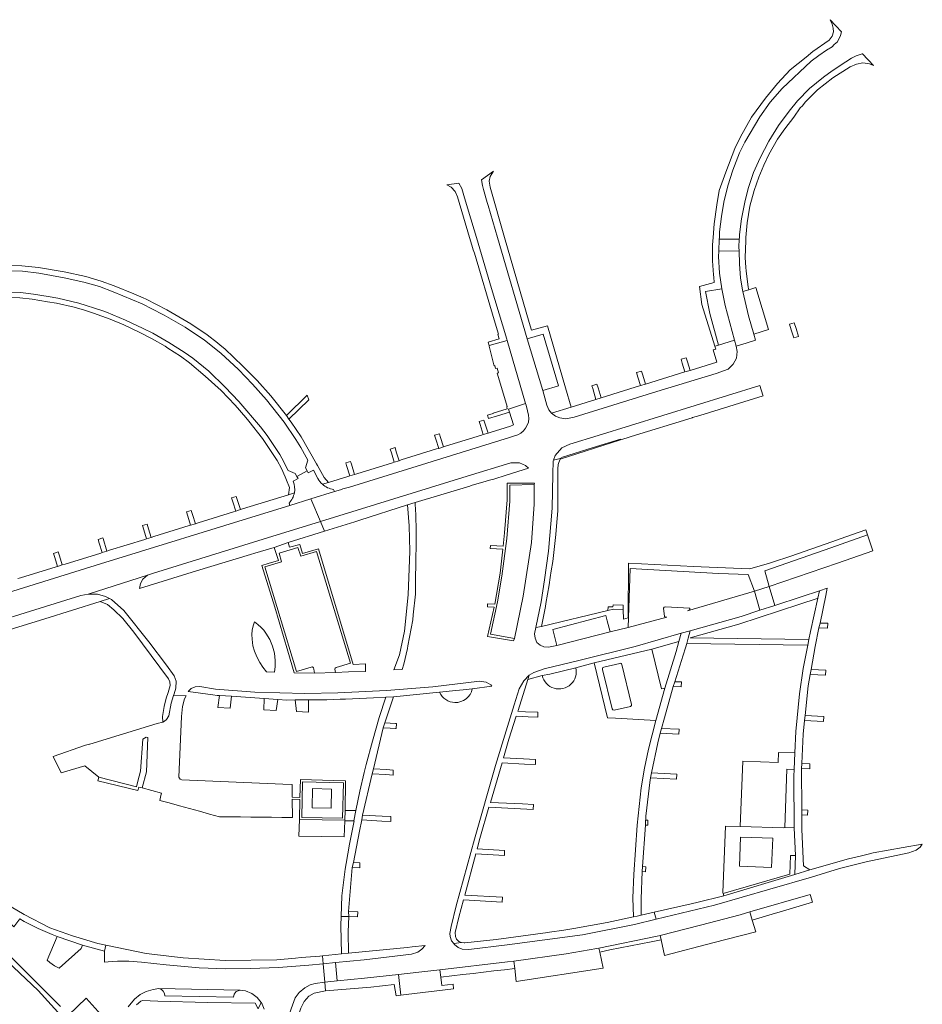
# Model space of a CAD drawing. Extents: x 146402 to 164798, y 455483 to 464134.
# Tile 98 of 256: x 155348 to 155620, y 461769 to 462065. Entities that reach past the tile are written whole.
import ezdxf

# ---------------------------------------------------------------- set-up
doc = ezdxf.new("R2010")
doc.units = 0
doc.header["$LTSCALE"] = 0.2
for name, color, linetype, lineweight in [('B-XX-VH-VERHARDING_ASFALT-GV', 252, 'CONTINUOUS', 18), ('B-XX-VH-VERHARDING_BETONSTRAATSTEEN-GV', 252, 'CONTINUOUS', 18), ('B-XX-VH-VERHARDING_SIERBESTRATING-GV', 252, 'CONTINUOUS', 18), ('B-XX-VH-VERHARDING_STRAATBAKSTEEN-GV', 252, 'CONTINUOUS', 18), ('B-XX-VH-VERHARDING_TEGEL-GV', 252, 'CONTINUOUS', 18)]:
    doc.layers.add(name, color=color, linetype=linetype, lineweight=lineweight)

msp = doc.modelspace()

# ---------------------------------------------------------------- linework, layer by layer
at = {"layer": 'B-XX-VH-VERHARDING_ASFALT-GV'}
for points in [[(155438.559, 461914.62), (155435.693, 461921.363), (155429.343, 461919.39), (155421.891, 461917.078), (155372.413, 461901.877), (155319.871, 461885.541), (155316.221, 461884.89), (155305.977, 461881.536), (155308.257, 461874.282), (155325.199, 461879.487), (155366.478, 461892.286), (155368.715, 461892.756), (155386.551, 461898.415), (155388.36, 461899.053), (155422.651, 461909.706)], [(155467.225, 461900.468), (155467.351, 461910.275), (155467.393, 461911.775), (155467.242, 461916.607), (155467.086, 461919.743), (155467.057, 461920.326), (155464.763, 461919.638), (155465.289, 461913.319), (155465.415, 461905.696), (155464.995, 461892.511), (155463.839, 461881.589), (155462.364, 461874.483), (155460.653, 461869.944), (155463.113, 461870.089), (155463.638, 461871.668), (155464.748, 461876.392), (155464.894, 461877.162), (155466.385, 461884.992), (155466.469, 461886.489), (155467.133, 461892.752), (155467.208, 461898.968)], [(155590.558, 461892.336), (155591.023, 461894.562), (155588.719, 461893.781), (155588.214, 461891.521), (155585.967, 461881.471), (155585.508, 461879.098), (155585.175, 461877.38), (155583.814, 461870.348), (155582.702, 461862.777), (155581.55, 461851.44), (155581.283, 461844.987), (155581.077, 461840.038), (155580.994, 461838.026), (155581.08, 461822.51), (155581.495, 461814.14), (155581.279, 461808.411), (155585.804, 461809.818), (155583.85, 461811.045), (155583.367, 461821.986), (155583.35, 461826.384), (155583.345, 461827.887), (155583.298, 461840.34), (155583.368, 461841.84), (155583.757, 461850.636), (155584.193, 461854.729), (155584.352, 461856.223), (155585.301, 461865.135), (155585.903, 461868.625), (155586.16, 461870.114), (155587.354, 461877.029), (155588.517, 461882.563), (155588.83, 461884.052)], [(155545.128, 461866.421), (155544.706, 461864.937), (155547.048, 461864.822), (155547.122, 461866.323)], [(155457.411, 461852.55), (155457.987, 461854.017), (155460.181, 461860.636), (155460.595, 461861.884), (155458.221, 461861.773), (155456.2, 461855.659), (155454.196, 461848.567), (155452.326, 461841.51), (155451.758, 461839.142), (155450.395, 461833.461), (155449.2, 461827.688), (155449.198, 461827.68), (155448.639, 461824.54), (155448.713, 461824.538), (155447.306, 461817.608), (155446.285, 461811.71), (155446.004, 461810.09), (155445.01, 461801.985), (155444.786, 461795.788), (155447.066, 461795.774), (155447.012, 461797.277), (155448.1, 461810.552), (155448.546, 461812.033), (155450.285, 461821.439), (155450.974, 461824.834), (155451.207, 461826.324), (155454.164, 461838.729), (155454.518, 461840.21)], [(155546.422, 461852.118), (155541.192, 461852.376), (155540.801, 461850.894), (155546.348, 461850.62)], [(155538.188, 461838.982), (155537.829, 461837.496), (155545.682, 461837.11), (155545.756, 461838.61)], [(155537.075, 461824.779), (155536.344, 461824.82), (155536.293, 461823.321), (155537.005, 461823.281)], [(155536.422, 461810.782), (155535.425, 461810.834), (155535.384, 461809.334), (155536.352, 461809.283)], [(155447.037, 461784.741), (155446.909, 461791.251), (155447.066, 461795.774), (155444.786, 461795.788), (155444.689, 461793.095), (155444.861, 461784.553)], [(155439.939, 461776.079), (155440.796, 461776.19), (155443.58, 461776.453), (155443.057, 461781.975), (155439.422, 461781.62)]]:
    msp.add_lwpolyline(points, close=True, dxfattribs=at)
msp.add_lwpolyline([(155381.715, 461753.454), (155375.066, 461761.256), (155376.217, 461762.263), (155368.101, 461771.287), (155362.755, 461766.118), (155370.248, 461758.074), (155370.759, 461757.489), (155371.88, 461758.469), (155378.542, 461750.739)], dxfattribs=at)
at = {"layer": 'B-XX-VH-VERHARDING_BETONSTRAATSTEEN-GV'}
for points in [[(155559.288, 461984.512), (155554.357, 461983.705), (155555.665, 461977.118), (155558.311, 461967.642), (155563.102, 461969.06), (155560.288, 461979.531)], [(155567.453, 461984.286), (155565.657, 461983.746), (155567.333, 461976.438), (155568.885, 461970.878), (155573.386, 461972.269), (155569.546, 461984.914)], [(155500.797, 461969.532), (155505.452, 461953.962), (155510.199, 461955.358), (155505.582, 461970.896)], [(155490.478, 461947.132), (155490.499, 461947.04), (155488.838, 461946.505), (155489.125, 461945.527), (155491.819, 461946.361), (155495.402, 461947.472), (155495.115, 461948.399), (155500.292, 461950.012), (155494.738, 461969.009), (155489.272, 461967.473), (155489.325, 461967.283), (155490.697, 461961.661), (155490.833, 461961.411), (155490.994, 461961.46), (155491.266, 461960.575), (155491.678, 461960.702), (155492.11, 461959.297), (155491.697, 461959.17), (155494.556, 461949.86), (155494.775, 461949.147), (155494.601, 461949.094), (155494.781, 461948.463)], [(155496.893, 461879.389), (155499.559, 461892.167), (155502.017, 461908.256), (155502.826, 461919.749), (155502.885, 461925.667), (155495.499, 461925.526), (155495.49, 461920.7), (155494.646, 461909.455), (155493.157, 461898.094), (155491.855, 461890.438), (155489.676, 461880.665)], [(155604.755, 461905.798), (155603.137, 461910.532), (155592.044, 461906.645), (155572.213, 461899.783), (155573.579, 461895.066), (155594.093, 461902.011)], [(155443.144, 461869.177), (155442.899, 461870.155), (155442.991, 461870.446), (155443.309, 461870.643), (155447.635, 461871.982), (155437.404, 461905.592), (155432.633, 461904.12), (155431.8, 461906.793), (155426.158, 461905.101), (155426.869, 461902.424), (155421.859, 461900.973), (155431.401, 461869.485), (155435.81, 461870.818), (155436.149, 461870.835), (155436.437, 461870.628), (155436.617, 461870.136), (155436.757, 461868.944)], [(155542.725, 461885.808), (155542.338, 461885.818), (155542.107, 461886.023), (155541.798, 461888.513), (155541.932, 461888.814), (155542.313, 461888.904), (155549.563, 461888.497), (155549.709, 461888.379), (155549.701, 461888.154), (155548.928, 461887.7), (155569.101, 461893.649), (155567.259, 461898.63), (155558.316, 461898.976), (155531.696, 461900.411), (155531.098, 461882.727)], [(155575.229, 461889.333), (155573.579, 461895.066), (155569.101, 461893.649), (155570.751, 461887.886)], [(155509.638, 461877.289), (155525.674, 461881.447), (155524.844, 461884.719), (155524.644, 461885.486), (155524.449, 461886.277), (155508.44, 461882.106)], [(155393.11, 461829.943), (155396.135, 461829.113), (155399.159, 461828.282), (155402.184, 461827.452), (155405.209, 461826.622), (155408.234, 461825.793), (155411.357, 461825.765), (155414.487, 461825.737), (155417.617, 461825.709), (155420.746, 461825.681), (155423.876, 461825.653), (155427.006, 461825.625), (155430.136, 461825.597), (155430.03, 461831.08), (155432.42, 461831.02), (155432.257, 461825.01), (155445.9, 461824.74), (155445.97, 461827.71), (155446.14, 461836.65), (155442.504, 461836.733), (155432.53, 461836.96), (155432.42, 461831.62), (155430.06, 461831.67), (155430.072, 461835.507), (155427.301, 461835.624), (155396.918, 461836.911), (155396.332, 461837.07), (155395.938, 461837.716), (155396.786, 461855.971), (155397.107, 461858.921), (155397.726, 461861.269), (155398.138, 461862.124), (155394.415, 461862.307), (155393.654, 461859.928), (155393.001, 461856.125), (155392.277, 461855.05), (155391.682, 461854.581), (155391.139, 461854.29), (155389.477, 461853.882), (155369.164, 461847.615), (155369.109, 461847.601), (155367.915, 461847.285), (155358.146, 461843.92), (155360.634, 461838.993), (155367.677, 461841.153), (155371.898, 461837.664), (155383.22, 461834.801), (155383.686, 461836.545), (155384.47, 461839.476), (155385.116, 461849.128), (155385.686, 461849.427), (155386.202, 461849.698), (155386.679, 461849.609), (155386.251, 461839.285), (155384.928, 461834.452), (155390.726, 461832.874), (155390.523, 461832.152), (155390.234, 461830.732)], [(155371.898, 461837.664), (155371.615, 461836.646), (155383.629, 461833.661), (155383.903, 461834.718), (155384.928, 461834.452), (155386.251, 461839.285), (155386.679, 461849.609), (155386.202, 461849.698), (155385.686, 461849.427), (155385.116, 461849.128), (155384.47, 461839.476), (155383.686, 461836.545), (155383.22, 461834.801)], [(155432.94, 461825.61), (155433.15, 461836.29), (155445.47, 461836.01), (155445.24, 461825.36)], [(155586.54, 461800.072), (155585.887, 461802.395), (155585.847, 461802.384), (155567.76, 461797.176), (155568.468, 461794.718), (155571.479, 461795.61), (155574.491, 461796.502), (155577.503, 461797.395), (155580.515, 461798.287), (155583.528, 461799.18)], [(155568.468, 461794.718), (155567.76, 461797.176), (155564.832, 461796.333), (155552.924, 461793.201), (155540.76, 461790.134), (155541.09, 461788.827), (155542.042, 461784.094), (155556.549, 461787.865), (155569.506, 461791.233)], [(155531.829, 461786.974), (155534.916, 461787.592), (155538.003, 461788.209), (155541.09, 461788.827), (155540.76, 461790.134), (155539.809, 461789.894), (155522.327, 461786.32), (155522.572, 461785.122), (155525.654, 461785.739), (155528.741, 461786.356)], [(155523.573, 461780.243), (155522.572, 461785.122), (155522.327, 461786.32), (155521.718, 461786.195), (155512.509, 461784.635), (155496.711, 461782.398), (155497.024, 461780.182), (155497.438, 461776.257)], [(155497.024, 461780.182), (155496.711, 461782.398), (155494.835, 461782.132), (155474.495, 461779.791), (155474.751, 461777.562), (155481.365, 461778.341), (155484.497, 461778.709), (155487.629, 461779.077), (155490.76, 461779.445), (155493.892, 461779.814)], [(155478.64, 461774.078), (155478.498, 461775.42), (155475.094, 461775.055), (155474.751, 461777.562), (155474.495, 461779.791), (155468.139, 461779.059), (155462.088, 461778.38), (155462.399, 461775.62), (155462.765, 461772.17), (155464.354, 461772.361)], [(155389.966, 461774.141), (155390.737, 461773.881), (155391.264, 461773.409), (155391.674, 461772.677), (155391.8, 461771.919), (155412.467, 461771.522), (155412.647, 461772.508), (155413.265, 461773.23), (155414.442, 461773.624)]]:
    msp.add_lwpolyline(points, close=True, dxfattribs=at)
at = {"layer": 'B-XX-VH-VERHARDING_SIERBESTRATING-GV'}
for points in [[(155581.097, 461974.347), (155579.658, 461973.924), (155580.172, 461972.255), (155580.934, 461969.784), (155582.368, 461970.223), (155581.645, 461972.567)], [(155547.051, 461963.342), (155547.39, 461962.23), (155548.213, 461959.534), (155549.743, 461960.001), (155548.944, 461962.619), (155548.585, 461963.795)], [(155536.354, 461955.913), (155535.522, 461958.602), (155535.143, 461959.828), (155533.609, 461959.375), (155534.034, 461958.001), (155534.826, 461955.439)], [(155520.179, 461955.413), (155520.454, 461954.523), (155521.451, 461951.301), (155522.979, 461951.774), (155522.061, 461954.744), (155521.715, 461955.866)], [(155488.017, 461944.155), (155487.715, 461945.09), (155486.284, 461944.646), (155486.581, 461943.723), (155487.552, 461940.713), (155488.985, 461941.154)], [(155474.347, 461940.948), (155472.914, 461940.504), (155473.279, 461939.324), (155474.133, 461936.567), (155475.569, 461937.001), (155474.591, 461940.159)], [(155461.003, 461936.814), (155459.572, 461936.37), (155459.936, 461935.179), (155460.78, 461932.424), (155462.21, 461932.871), (155461.382, 461935.576)], [(155447.863, 461931.81), (155447.605, 461932.662), (155446.172, 461932.218), (155446.413, 461931.424), (155447.367, 461928.274), (155448.798, 461928.728)], [(155411.812, 461921.659), (155412.203, 461920.456), (155413.096, 461917.702), (155414.528, 461918.146), (155413.642, 461920.877), (155413.245, 461922.105)], [(155399.734, 461917.902), (155398.302, 461917.457), (155398.698, 461916.181), (155399.535, 461913.481), (155400.968, 461913.922), (155400.124, 461916.644)], [(155386.884, 461912.419), (155386.464, 461913.774), (155385.032, 461913.329), (155385.427, 461912.055), (155386.262, 461909.363), (155387.696, 461909.8)], [(155371.693, 461909.179), (155372.021, 461908.107), (155372.903, 461905.231), (155374.332, 461905.687), (155373.173, 461909.468), (155373.125, 461909.625)], [(155360.919, 461901.527), (155360.069, 461904.302), (155359.716, 461905.453), (155358.286, 461905.009), (155358.658, 461903.8), (155359.5, 461901.075)]]:
    msp.add_lwpolyline(points, close=True, dxfattribs=at)
at = {"layer": 'B-XX-VH-VERHARDING_STRAATBAKSTEEN-GV'}
for points in [[(155564.563, 461999.513), (155558.535, 461999.468), (155558.406, 461995.881), (155564.49, 461995.942), (155564.458, 461997.1)], [(155558.406, 461995.881), (155558.349, 461994.293), (155558.563, 461989.212), (155559.288, 461984.512), (155560.288, 461979.531), (155563.102, 461969.06), (155563.626, 461967.336), (155566.666, 461968.238), (155569.419, 461969.057), (155568.885, 461970.878), (155567.333, 461976.438), (155565.657, 461983.746), (155565.55, 461984.205), (155564.921, 461987.735), (155564.599, 461992.062), (155564.49, 461995.942)]]:
    msp.add_lwpolyline(points, close=True, dxfattribs=at)
for points in [[(155437.792, 461927.472), (155436.441, 461930.018), (155434.909, 461929.173), (155434.584, 461929.81), (155431.469, 461928.107), (155431.831, 461927.472), (155430.364, 461926.669)], [(155429.123, 461920.128), (155429.343, 461919.39), (155435.693, 461921.363), (155442.765, 461923.56), (155442.54, 461924.245)]]:
    msp.add_lwpolyline(points, dxfattribs=at)
for points in [[(155430.364, 461926.669, -0.1477662), (155430.731, 461923.211)], [(155439.14, 461925.772, -0.0879658), (155437.792, 461927.472)], [(155442.54, 461924.245, -0.1527469), (155439.14, 461925.772)], [(155430.731, 461923.211, -0.1477967), (155429.123, 461920.128)]]:
    msp.add_lwpolyline(points, format="xyb", dxfattribs=at)
at = {"layer": 'B-XX-VH-VERHARDING_TEGEL-GV'}
for points in [[(155557.199, 461967.291), (155558.311, 461967.642), (155555.665, 461977.118), (155554.357, 461983.705), (155559.288, 461984.512), (155558.563, 461989.212), (155558.349, 461994.293), (155558.406, 461995.881), (155558.535, 461999.468), (155558.554, 462000), (155558.613, 462001.653), (155559.177, 462006.306), (155559.902, 462010.601), (155561.125, 462015.526), (155562.603, 462020.206), (155564.6, 462025.465), (155566.218, 462028.622), (155570.78, 462036.213), (155573.886, 462040.632), (155577.454, 462044.824), (155586.183, 462052.983), (155588.454, 462054.698), (155590.758, 462056.271), (155592.447, 462057.351), (155593.124, 462057.984), (155594.054, 462058.853), (155595.038, 462060.668), (155595.343, 462061.851), (155591.936, 462065.465), (155592.469, 462064.146), (155592.831, 462062.954), (155592.871, 462061.77), (155592.468, 462060.496), (155591.541, 462059.266), (155586.681, 462055.883), (155584.641, 462054.202), (155579.888, 462050.371), (155576.017, 462046.311), (155572.414, 462041.87), (155568.269, 462036.111), (155564.921, 462030.197), (155563.225, 462026.783), (155560.461, 462019.621), (155558.539, 462014.071), (155557.757, 462009.845), (155557.007, 462004.1), (155556.648, 462000), (155556.455, 461997.792), (155556.478, 461992.922), (155556.806, 461988.709), (155556.856, 461988.057), (155556.982, 461986.456), (155552.613, 461985.26), (155553.253, 461979.78)], [(155596.644, 462052.798), (155592.499, 462050.09), (155589.853, 462048.197), (155585.705, 462044.729), (155582.085, 462041.06), (155579.52, 462037.966), (155576.346, 462033.606), (155573.427, 462028.908), (155570.783, 462023.96), (155568.837, 462019.516), (155567.199, 462014.727), (155566.191, 462010.645), (155565.255, 462005.583), (155564.62, 462000.832), (155564.584, 462000), (155564.563, 461999.513), (155564.458, 461997.1), (155564.49, 461995.942), (155564.599, 461992.062), (155564.921, 461987.735), (155565.55, 461984.205), (155565.657, 461983.746), (155567.453, 461984.286), (155567.228, 461985.029), (155566.644, 461989.904), (155566.57, 461990.986), (155566.307, 461993.929), (155566.483, 461998.934), (155566.563, 462000), (155566.893, 462004.381), (155567.75, 462009.404), (155568.986, 462014.128), (155570.464, 462018.13), (155571.901, 462021.715), (155573.429, 462024.921), (155576.007, 462029.532), (155578.287, 462032.681), (155580.954, 462036.201), (155582.903, 462038.959), (155583.516, 462039.572), (155584.365, 462040.65), (155588.053, 462044.367), (155592.736, 462048.004), (155597.87, 462051.337), (155599.823, 462052.132), (155601.728, 462052.446), (155603.671, 462052.223), (155604.92, 462051.695), (155601.607, 462055.183), (155601.534, 462055.177), (155599.738, 462054.614), (155598.318, 462053.936)], [(155487.022, 462017.327), (155487.269, 462015.609), (155487.624, 462014.363), (155488.733, 462010.465), (155488.988, 462009.602), (155491.821, 462000), (155500.797, 461969.532), (155505.582, 461970.896), (155510.199, 461955.358), (155505.452, 461953.962), (155506.631, 461949.54), (155507.22, 461948.168), (155508.074, 461947.166), (155514.001, 461948.997), (155512.311, 461954.729), (155506.816, 461973.367), (155502.088, 461972.1), (155501.37, 461974.446), (155493.9, 462000), (155489.609, 462015.158), (155489.312, 462016.957), (155489.656, 462018.32), (155490.576, 462019.91)], [(155494.738, 461969.009), (155494.634, 461969.364), (155493.343, 461973.753), (155489.977, 461984.68), (155485.475, 462000), (155483.139, 462007.891), (155481.735, 462012.635), (155481.135, 462014.66), (155480.177, 462016.27), (155476.596, 462015.847), (155477.866, 462015.075), (155479.123, 462013.765), (155479.789, 462012.176), (155483.451, 462000), (155484.155, 461997.661), (155484.516, 461996.218), (155484.901, 461995.256), (155490.804, 461975.172), (155492.111, 461970.876), (155491.956, 461970.833), (155492.337, 461969.514), (155488.984, 461968.501), (155489.272, 461967.473)], [(155548.213, 461959.534), (155536.354, 461955.913), (155534.826, 461955.439), (155522.979, 461951.774), (155521.451, 461951.301), (155514.001, 461948.997), (155508.074, 461947.166), (155508.083, 461947.156), (155509.243, 461946.257), (155510.546, 461945.801), (155512.378, 461945.475), (155514.867, 461945.922), (155539.743, 461953.661), (155557.579, 461959.115), (155561.172, 461960.434), (155562.734, 461961.894), (155563.664, 461963.676), (155563.865, 461965.65), (155563.626, 461967.336), (155563.102, 461969.06), (155558.311, 461967.642), (155557.199, 461967.291), (155557.475, 461966.416), (155556.734, 461966.199), (155557.777, 461962.454), (155549.743, 461960.001)], [(155530.785, 461939.717), (155531.41, 461939.914), (155532.071, 461940.118), (155550.402, 461945.785), (155550.458, 461945.802), (155552.652, 461946.493), (155552.667, 461946.498), (155571.724, 461952.375), (155571.675, 461952.529), (155570.737, 461955.484), (155522.146, 461940.443), (155513.556, 461937.882), (155511.198, 461936.722), (155509.175, 461934.416), (155508.674, 461933.047), (155510.659, 461933.54), (155511.364, 461933.936), (155520.277, 461936.761), (155528.871, 461939.351), (155528.864, 461939.11)], [(155435.043, 461951.114), (155434.601, 461952.602), (155428.313, 461946.495), (155429.105, 461945.37)], [(155505.092, 461883.055), (155506.248, 461888.985), (155506.413, 461889.94), (155507.386, 461895.554), (155507.716, 461897.778), (155508.011, 461899.77), (155508.425, 461902.562), (155509.384, 461910.64), (155509.588, 461913.135), (155509.929, 461917.758), (155509.928, 461922.929), (155509.928, 461924.43), (155510, 461930.39), (155510.108, 461931.73), (155510.298, 461932.29), (155510.664, 461933.366), (155528.864, 461939.11), (155528.871, 461939.351), (155520.277, 461936.761), (155511.364, 461933.936), (155510.659, 461933.54), (155508.674, 461933.047), (155508.574, 461932.775), (155508.448, 461928.781), (155508.273, 461918.568), (155507.16, 461905.68), (155505.924, 461897.054), (155504.914, 461890.45), (155503.361, 461882.701)], [(155494.39, 461928.465), (155501.187, 461930.576), (155500.201, 461931.427), (155498.419, 461932.257), (155495.796, 461932.246), (155482.666, 461928.245), (155438.559, 461914.62), (155438.564, 461914.607), (155439.812, 461911.67), (155448.955, 461914.46), (155450.42, 461914.942), (155464.763, 461919.638), (155467.057, 461920.326), (155483.464, 461925.248), (155484.158, 461925.501), (155487.371, 461926.419), (155489.395, 461926.998), (155490.681, 461927.275)], [(155496.666, 461878.689), (155496.893, 461879.389), (155489.676, 461880.665), (155491.855, 461890.438), (155493.157, 461898.094), (155494.646, 461909.455), (155495.49, 461920.7), (155495.499, 461925.526), (155502.885, 461925.667), (155502.943, 461926.137), (155494.731, 461926.123), (155494.727, 461921.122), (155493.971, 461911.181), (155493.528, 461907.123), (155489.699, 461907.322), (155489.652, 461906.423), (155493.431, 461906.227), (155492.646, 461899.036), (155491.046, 461889.749), (155488.858, 461889.843), (155488.819, 461888.944), (155490.841, 461888.857), (155488.825, 461880.049)], [(155438.559, 461914.62), (155422.651, 461909.706), (155388.36, 461899.053), (155386.551, 461898.415), (155385.127, 461897.235), (155384.444, 461895.913), (155384.141, 461894.429), (155401.335, 461899.796), (155417.547, 461904.708), (155418.855, 461905.104), (155424.618, 461906.812), (155428.835, 461908.244), (155439.812, 461911.67), (155438.564, 461914.607)], [(155573.363, 461901.976), (155568.701, 461900.607), (155567.681, 461900.308), (155553.065, 461900.901), (155550.736, 461901.007), (155531.229, 461902.07), (155531.128, 461885.66), (155529.755, 461885.251), (155529.591, 461888.124), (155526.715, 461888.196), (155525.049, 461887.8), (155505.092, 461883.055), (155503.361, 461882.701), (155503.359, 461882.692), (155502.974, 461880.768), (155503.163, 461879.546), (155503.672, 461878.244), (155504.674, 461877.364), (155505.72, 461876.92), (155507.119, 461876.828), (155509.638, 461877.289), (155508.44, 461882.106), (155524.449, 461886.277), (155524.644, 461885.486), (155524.844, 461884.719), (155525.674, 461881.447), (155531.098, 461882.727), (155531.696, 461900.411), (155558.316, 461898.976), (155567.259, 461898.63), (155569.101, 461893.649), (155573.579, 461895.066), (155572.213, 461899.783), (155592.044, 461906.645), (155603.137, 461910.532), (155602.62, 461912.056), (155594.859, 461909.358), (155592.391, 461908.467), (155580.03, 461904.13), (155574.556, 461902.32)], [(155436.757, 461868.944), (155436.617, 461870.136), (155436.437, 461870.628), (155436.149, 461870.835), (155435.81, 461870.818), (155431.401, 461869.485), (155421.859, 461900.973), (155426.869, 461902.424), (155426.158, 461905.101), (155431.8, 461906.793), (155432.633, 461904.12), (155437.404, 461905.592), (155447.635, 461871.982), (155443.309, 461870.643), (155442.991, 461870.446), (155442.899, 461870.155), (155443.144, 461869.177), (155447.044, 461869.354), (155452.166, 461869.507), (155452.123, 461871.752), (155448.383, 461871.594), (155438.018, 461906.356), (155433.143, 461904.996), (155432.367, 461907.679), (155429.239, 461906.841), (155428.835, 461908.244), (155424.618, 461906.812), (155425.985, 461902.889), (155422.875, 461901.958), (155420.98, 461901.39), (155424.846, 461888.782), (155428.74, 461875.589), (155430.674, 461869.036)], [(155585.508, 461879.098), (155585.371, 461879.1), (155549.802, 461879.63), (155564.406, 461883.752), (155582.726, 461889.677), (155587.97, 461891.439), (155588.214, 461891.521), (155588.719, 461893.781), (155583.156, 461891.894), (155575.229, 461889.333), (155570.751, 461887.886), (155565.115, 461886.065), (155549.786, 461881.727), (155549.18, 461879.457), (155548.769, 461877.922), (155585.008, 461877.382), (155585.175, 461877.38)], [(155372.334, 461890.493), (155375.133, 461891.429), (155373.939, 461892.056), (155371.493, 461892.693), (155368.715, 461892.756), (155366.478, 461892.286), (155325.199, 461879.487), (155308.257, 461874.282), (155309.331, 461870.87), (155314.302, 461872.45), (155338.326, 461879.969), (155355.714, 461885.294), (155372.327, 461890.493)], [(155372.334, 461890.493), (155374.535, 461889.58), (155376.434, 461888.069), (155379.143, 461885.459), (155382.492, 461881.3), (155392.866, 461867.322), (155393.277, 461866.384), (155393.339, 461865.229), (155392.761, 461863.19), (155392.194, 461861.48), (155391.55, 461858.946), (155391.064, 461855.986), (155391.139, 461854.29), (155391.682, 461854.581), (155392.277, 461855.05), (155393.001, 461856.125), (155393.654, 461859.928), (155394.415, 461862.307), (155394.555, 461862.744), (155395.066, 461864.425), (155395.153, 461866.561), (155394.567, 461868.164), (155392.246, 461871.421), (155386.946, 461878.427), (155379.477, 461887.829), (155375.761, 461891.098), (155375.133, 461891.429)], [(155526.569, 461889.515), (155526.553, 461888.881), (155525.084, 461888.926), (155525.049, 461887.8), (155526.715, 461888.196), (155529.591, 461888.124), (155529.623, 461889.418)], [(155420.751, 461882.734), (155419.776, 461883.637), (155418.721, 461884.444), (155418.305, 461883.183), (155418.04, 461881.863), (155417.936, 461880.565), (155418.006, 461879.193), (155418.281, 461877.206), (155418.736, 461875.563), (155419.397, 461873.897), (155420.301, 461872.208), (155421.274, 461870.744), (155422.389, 461869.385), (155424.734, 461869.286), (155424.957, 461871.025), (155424.979, 461872.778), (155424.736, 461875.019), (155424.197, 461877.109), (155423.334, 461879.108), (155422.187, 461881.025), (155421.503, 461881.908)], [(155591.096, 461882.472), (155591.16, 461883.971), (155588.83, 461884.052), (155588.517, 461882.563)], [(155505.907, 461870.307), (155502.766, 461869.228), (155501.381, 461868.381), (155500.969, 461867.081), (155505.296, 461868.227), (155507.572, 461868.695), (155515.383, 461870.583), (155520.94, 461872.12), (155538.27, 461876.24), (155546.417, 461878.546), (155547.101, 461880.967), (155533.228, 461877.04), (155516.698, 461872.869)], [(155548.769, 461877.922), (155549.18, 461879.457), (155549.786, 461881.727), (155547.101, 461880.967), (155546.417, 461878.546), (155545.544, 461875.456), (155542.13, 461864.46), (155539.42, 461854.73), (155538.315, 461850.434), (155537.243, 461846.112), (155536.016, 461840.365), (155535.06, 461834.487), (155533.838, 461823.305), (155532.835, 461808.473), (155532.511, 461801.454), (155532.746, 461795.687), (155533.848, 461795.922), (155535.014, 461796.172), (155535.028, 461801.146), (155535.384, 461809.334), (155535.425, 461810.834), (155536.293, 461823.321), (155536.344, 461824.82), (155536.406, 461824.941), (155536.476, 461825.946), (155537.758, 461836.89), (155537.854, 461837.36), (155537.829, 461837.496), (155538.188, 461838.982), (155540.048, 461848.037), (155540.801, 461850.894), (155541.192, 461852.376), (155542.016, 461855.499), (155544.706, 461864.937), (155545.128, 461866.421), (155547.704, 461874.402), (155548.418, 461876.607)], [(155539.42, 461854.73), (155542.13, 461864.46), (155541.18, 461864.24), (155538.27, 461876.24), (155520.94, 461872.12), (155524.95, 461855.58), (155527.302, 461855.487)], [(155590.56, 461869.9), (155586.16, 461870.114), (155585.903, 461868.625), (155590.496, 461868.402)], [(155504.005, 461857.203), (155500.246, 461857.388), (155497.935, 461857.502), (155498.009, 461857.735), (155500.969, 461867.081), (155501.381, 461868.381), (155499.713, 461866.666), (155498.346, 461864.237), (155496.812, 461859.46), (155491.266, 461841.214), (155484.861, 461819.074), (155479.41, 461798.991), (155477.86, 461792.8), (155477.453, 461790.7), (155477.553, 461789.76), (155477.968, 461788.53), (155478.644, 461787.669), (155481.042, 461787.944), (155480.212, 461788.287), (155479.529, 461789.018), (155479.221, 461789.785), (155479.132, 461791.007), (155480.211, 461795.586), (155481.592, 461800.773), (155493.235, 461800.164), (155493.305, 461801.663), (155481.985, 461802.255), (155485.289, 461814.646), (155493.888, 461814.162), (155493.958, 461815.66), (155485.684, 461816.126), (155486.525, 461819.28), (155489.266, 461828.645), (155493.019, 461828.461), (155502.565, 461827.99), (155502.639, 461829.491), (155499.331, 461829.654), (155489.7, 461830.127), (155493.185, 461841.997), (155499.953, 461841.663), (155503.231, 461841.501), (155503.305, 461842.999), (155499.664, 461843.179), (155493.62, 461843.477), (155495.27, 461849.087), (155497.466, 461856.021), (155501.04, 461855.845), (155503.931, 461855.703)], [(155425.718, 461861.087), (155428.451, 461860.905), (155431.002, 461860.921), (155434.96, 461860.946), (155437.567, 461860.962), (155440.481, 461860.98), (155444.469, 461861.123), (155445.787, 461861.17), (155446.153, 461861.188), (155454.576, 461861.596), (155458.221, 461861.773), (155460.595, 461861.884), (155474.418, 461863.248), (155479.289, 461863.729), (155481.523, 461863.95), (155484.241, 461864.294), (155490.153, 461865.043), (155489.796, 461865.465), (155488.374, 461866.268), (155486.38, 461866.571), (155472.35, 461864.841), (155458.483, 461863.761), (155443.835, 461863.081), (155433.858, 461862.847), (155418.876, 461863.244), (155407.024, 461864.186), (155402.341, 461864.953), (155400.875, 461864.843), (155399.651, 461864.364), (155398.789, 461863.475), (155406.197, 461862.48), (155407.535, 461862.3), (155408.231, 461862.254), (155411.844, 461862.013), (155421.599, 461861.362)], [(155411.46, 461858.455), (155411.844, 461862.013), (155408.231, 461862.254), (155407.734, 461858.64)], [(155425.271, 461857.766), (155425.718, 461861.087), (155421.599, 461861.362), (155421.529, 461857.953)], [(155431.002, 461860.921), (155431.398, 461857.461), (155434.96, 461857.283), (155434.96, 461860.946)], [(155589.966, 461855.971), (155584.352, 461856.223), (155584.193, 461854.729), (155589.902, 461854.473)], [(155461.189, 461853.827), (155457.987, 461854.017), (155457.411, 461852.55), (155459.519, 461852.424), (155461.114, 461852.329), (155461.387, 461852.313), (155461.476, 461853.81)], [(155581.283, 461844.987), (155581.19, 461844.99), (155576.31, 461845.15), (155576.2, 461842.14), (155565.62, 461842.49), (155564.86, 461822.83), (155577.92, 461822.43), (155578.23, 461822.59), (155578.84, 461840.1), (155581.01, 461840.04), (155581.077, 461840.038)], [(155585.729, 461840.236), (155585.802, 461841.735), (155583.368, 461841.84), (155583.298, 461840.34)], [(155454.164, 461838.729), (155458.284, 461838.482), (155460.414, 461838.354), (155460.489, 461839.852), (155458.416, 461839.977), (155454.518, 461840.21)], [(155578.23, 461822.59), (155581.08, 461822.51), (155580.994, 461838.026), (155581.077, 461840.038), (155581.01, 461840.04), (155578.84, 461840.1)], [(155432.94, 461825.61), (155445.24, 461825.36), (155445.47, 461836.01), (155433.15, 461836.29)], [(155436.09, 461828.53), (155436.21, 461834.29), (155441.94, 461834.14), (155441.81, 461828.4)], [(155449.198, 461827.68), (155445.97, 461827.71), (155445.9, 461824.74), (155432.257, 461825.01), (155432.12, 461819.99), (155445.73, 461819.73), (155445.88, 461824.61), (155448.639, 461824.54)], [(155459.789, 461825.873), (155457.178, 461826.01), (155451.207, 461826.324), (155450.974, 461824.834), (155457.046, 461824.514), (155459.714, 461824.374)], [(155585.055, 461826.309), (155585.127, 461827.808), (155583.345, 461827.887), (155583.35, 461826.384)], [(155581.08, 461822.51), (155578.23, 461822.59), (155577.92, 461822.43), (155564.86, 461822.83), (155560.45, 461823.01), (155559.64, 461803), (155559.706, 461802.72), (155579.71, 461808.57), (155579.99, 461814.17), (155581.495, 461814.14)], [(155538.976, 461797.074), (155539.508, 461795.003), (155557.116, 461799.261), (155573.738, 461803.983), (155586.229, 461807.619), (155594.743, 461810.209), (155602.764, 461812.211), (155615.572, 461814.946), (155617.746, 461815.794), (155618.943, 461816.685), (155619.603, 461817.522), (155613.871, 461816.552), (155604.846, 461814.907), (155603.7, 461814.63), (155601.293, 461814.048), (155597.442, 461813.116), (155585.804, 461809.818), (155581.279, 461808.411), (155559.86, 461802.07), (155559.514, 461801.967), (155552.157, 461800.077), (155550.116, 461799.612)], [(155574.6, 461819.35), (155574.28, 461810.58), (155564.59, 461810.95), (155564.89, 461819.67)], [(155559.86, 461802.07), (155581.279, 461808.411), (155581.495, 461814.14), (155579.99, 461814.17), (155579.71, 461808.57), (155559.706, 461802.72)], [(155448.1, 461810.552), (155450.39, 461810.445), (155450.459, 461811.944), (155448.546, 461812.033)], [(155449.785, 461797.168), (155447.012, 461797.277), (155447.066, 461795.774), (155449.716, 461795.669)], [(155507.011, 461791.015), (155491.456, 461788.931), (155481.962, 461787.9), (155481.774, 461787.88), (155481.042, 461787.944), (155478.644, 461787.669), (155478.879, 461787.37), (155479.976, 461786.489), (155481.154, 461785.998), (155483.192, 461785.905), (155494.715, 461787.278), (155517.371, 461790.306), (155533.071, 461793.446), (155539.508, 461795.003), (155538.976, 461797.074), (155535.014, 461796.172), (155533.848, 461795.922), (155532.746, 461795.687), (155524.851, 461794.053), (155514.775, 461792.213), (155511.786, 461791.747), (155507.514, 461791.082)], [(155359.361, 461789.834), (155356.363, 461782.728), (155357.18, 461781.974), (155358.616, 461780.949), (155359.995, 461780.305), (155366.605, 461786.196), (155367, 461787.236)], [(155373.635, 461782.059), (155374.728, 461782.23), (155377.521, 461782.351), (155380.898, 461782.366), (155384.736, 461782.11), (155392.211, 461781.279), (155402.092, 461780.408), (155410.154, 461780.09), (155417.554, 461780.146), (155425.957, 461780.476), (155435.057, 461781.194), (155439.422, 461781.62), (155439.172, 461784.011), (155438.367, 461783.934), (155432.734, 461783.442), (155431.078, 461783.298), (155425.458, 461782.808), (155409.879, 461782.58), (155397.268, 461783.35), (155386.107, 461784.725), (155373.995, 461787.232), (155373.624, 461785.429)], [(155464.646, 461786.536), (155447.037, 461784.741), (155444.861, 461784.553), (155439.172, 461784.011), (155439.422, 461781.62), (155443.057, 461781.975), (155451.721, 461782.82), (155465.918, 461784.439), (155467.824, 461785.07), (155469.086, 461785.994), (155470.053, 461787.087), (155466.155, 461786.69)], [(155443.58, 461776.453), (155440.796, 461776.19), (155439.939, 461776.079), (155440.115, 461773.42), (155453.739, 461774.539), (155460.733, 461775.349), (155461.333, 461771.918), (155462.765, 461772.17), (155462.399, 461775.62), (155462.088, 461778.38), (155451.86, 461777.234)], [(155426.296, 461756.58), (155426.368, 461754.962), (155426.727, 461753.371), (155427.497, 461751.633), (155429.049, 461756.252), (155429.801, 461759.52), (155432.697, 461768.231), (155433.723, 461770.289), (155435.097, 461771.85), (155436.652, 461772.806), (155440.115, 461773.42), (155439.939, 461776.079), (155437.013, 461775.704), (155435.528, 461775.283), (155433.876, 461774.363), (155432.189, 461772.914), (155430.969, 461771.368), (155429.787, 461768.056), (155426.523, 461758.001)]]:
    msp.add_lwpolyline(points, close=True, dxfattribs=at)
for points in [[(155439.14, 461925.772), (155440.979, 461926.344), (155439.691, 461927.792), (155437.658, 461931.39), (155437.338, 461931.955), (155432.773, 461940.007), (155429.724, 461944.465), (155429.105, 461945.37), (155428.313, 461946.495), (155423.614, 461952.32), (155419.489, 461957.003), (155415.219, 461961.32), (155409.793, 461966.512), (155408.445, 461967.59), (155407.578, 461968.284), (155404.529, 461970.723), (155399.545, 461974.014), (155392.381, 461978.205), (155386.197, 461981.386), (155385.287, 461981.854), (155382.473, 461982.995), (155376.505, 461985.415), (155372.574, 461986.883), (155367.963, 461988.224), (155361.497, 461989.675), (155353.815, 461990.935), (155348.729, 461991.491), (155339.542, 461991.594)], [(155339.513, 461989.928), (155348.969, 461989.872), (155353.855, 461989.263), (155361.44, 461987.879), (155367.442, 461986.543), (155372.11, 461985.201), (155376.216, 461983.64), (155384.912, 461980.032), (155391.177, 461976.848), (155391.612, 461976.612), (155397.926, 461973.046), (155403.721, 461969.136), (155408.6, 461965.188), (155413.945, 461960.249), (155418.14, 461955.888), (155422.322, 461951.13), (155427.621, 461944.447), (155431.136, 461939.255), (155432.655, 461936.805), (155434.273, 461933.911), (155434.747, 461933.043), (155434.078, 461930.695), (155434.584, 461929.81)], [(155430.364, 461926.669), (155431.831, 461927.472), (155431.469, 461928.107), (155430.992, 461929.03), (155428.837, 461929.943), (155426.942, 461933.664), (155426.321, 461934.683), (155422.551, 461940.46), (155420.569, 461943.019), (155414.072, 461950.693), (155409.955, 461955.02), (155405, 461959.757), (155400.162, 461963.673), (155397.563, 461965.518), (155393.018, 461968.386), (155388.148, 461971.178), (155385.245, 461972.626), (155379.926, 461975.121), (155374.215, 461977.477), (155372.768, 461978.037), (155365.943, 461980.223), (155359.588, 461981.705), (155356.638, 461982.205), (155352.28, 461982.936), (155348.379, 461983.411), (155342.013, 461983.497)], [(155342.801, 461982.068), (155348.135, 461981.852), (155351.892, 461981.395), (155356.507, 461980.654), (155359.212, 461980.196), (155364.481, 461979.049), (155367.597, 461978.097), (155370.354, 461977.255), (155375.337, 461975.396), (155379.42, 461973.693), (155384.277, 461971.419), (155387.949, 461969.498), (155391.896, 461967.289), (155392.684, 461966.661), (155396.447, 461964.272), (155399.226, 461962.244), (155403.916, 461958.328), (155408.75, 461953.928), (155412.918, 461949.533), (155416.143, 461945.874), (155417.074, 461944.798), (155421.193, 461939.508), (155425.518, 461932.914), (155426.816, 461930.509), (155427.937, 461928.061), (155428.41, 461927.027), (155429.236, 461924.795), (155428.924, 461922.599), (155430.731, 461923.211)], [(155501.2, 461946.6), (155500.882, 461947.812), (155500.419, 461949.579), (155500.292, 461950.012), (155495.115, 461948.399), (155495.402, 461947.472), (155496.593, 461943.623), (155495.73, 461943.229), (155489.628, 461941.352), (155488.985, 461941.154)], [(155488.985, 461941.154), (155487.552, 461940.713), (155486.974, 461940.535), (155476.232, 461937.201), (155475.569, 461937.001), (155474.133, 461936.567), (155473.525, 461936.383), (155462.886, 461933.083), (155462.21, 461932.871), (155460.78, 461932.424), (155460.207, 461932.245), (155449.489, 461928.947), (155448.798, 461928.728), (155447.367, 461928.274), (155446.829, 461928.103), (155440.979, 461926.344), (155439.14, 461925.772)], [(155442.54, 461924.245), (155442.765, 461923.56), (155444.62, 461924.099), (155445.292, 461924.357), (155447.296, 461924.931), (155495.483, 461939.839), (155495.765, 461939.929), (155496.929, 461940.293)], [(155434.584, 461929.81), (155434.909, 461929.173), (155436.441, 461930.018), (155437.792, 461927.472)], [(155430.731, 461923.211), (155428.924, 461922.599), (155415.155, 461918.34), (155414.528, 461918.146), (155413.096, 461917.702), (155412.448, 461917.501), (155401.803, 461914.18), (155400.968, 461913.922), (155399.535, 461913.481), (155399.112, 461913.35), (155388.46, 461910.033), (155387.696, 461909.8), (155386.262, 461909.363), (155385.76, 461909.21), (155375.123, 461905.94), (155374.332, 461905.687), (155372.903, 461905.231), (155372.472, 461905.093), (155361.769, 461901.798), (155360.919, 461901.527), (155359.5, 461901.075), (155359.096, 461900.946), (155348.394, 461897.656), (155347.578, 461897.397)], [(155345.702, 461896.801), (155340.539, 461895.197), (155340.461, 461895.162), (155336.704, 461894.001), (155336.55, 461893.953), (155334.786, 461893.456), (155334.791, 461893.435), (155330.698, 461892.305), (155330.515, 461892.887), (155329.134, 461892.465), (155329.341, 461891.721), (155318.575, 461888.456), (155314.822, 461887.684), (155309.537, 461886.452), (155312.717, 461885.207), (155316.221, 461884.89), (155319.871, 461885.541), (155372.413, 461901.877), (155421.891, 461917.078), (155429.343, 461919.39), (155429.123, 461920.128)], [(155515.383, 461870.583), (155507.572, 461868.695), (155505.296, 461868.227)], [(155526.289, 461858.206), (155523.384, 461870.111)], [(155523.808, 461870.763), (155528.63, 461871.92)], [(155529.237, 461871.613), (155532.17, 461859.59)], [(155360.346, 461768.708), (155351.528, 461777.565), (155326.375, 461802.535), (155297.159, 461831.661), (155294.543, 461834.27), (155294.272, 461834.54), (155280.349, 461848.315), (155270.099, 461858.606), (155265.815, 461862.832), (155263.994, 461864.068), (155261.864, 461864.776), (155259.597, 461865.117), (155258.338, 461865.136), (155258.037, 461862.908), (155258.931, 461863.006), (155261.016, 461862.551), (155263.67, 461861.66), (155266.355, 461859.747), (155282.022, 461843.932), (155296.122, 461830.138), (155323.14, 461803.088), (155340.502, 461785.89), (155353.669, 461773.582), (155361.529, 461764.932)], [(155484.241, 461864.294), (155481.523, 461863.95), (155479.289, 461863.729), (155474.418, 461863.248)], [(155531.81, 461858.998), (155526.88, 461857.84)], [(155359.361, 461789.834), (155367, 461787.236), (155373.624, 461785.429), (155373.995, 461787.232), (155371.578, 461787.732), (155363.997, 461790.027), (155357.143, 461792.453), (155349.506, 461796.368), (155343.839, 461799.707), (155341.327, 461801.736), (155330.71, 461812.588), (155307.514, 461835.979), (155292.6, 461850.721), (155289.419, 461853.721)], [(155299.632, 461839.218), (155302.168, 461836.685), (155317.897, 461820.968), (155328.857, 461810.15), (155338.196, 461800.722), (155346.379, 461792.711), (155348.109, 461795.074)], [(155383.246, 461769.222), (155384.549, 461770.347), (155385.089, 461770.513), (155389.614, 461770.328), (155404.611, 461769.909), (155418.964, 461769.73), (155419.867, 461768.077), (155420.768, 461769.986), (155419.588, 461771.424), (155417.938, 461772.633), (155416.073, 461773.463), (155414.442, 461773.624), (155413.265, 461773.23), (155412.647, 461772.508), (155412.467, 461771.522), (155391.8, 461771.919), (155391.674, 461772.677), (155391.264, 461773.409), (155390.737, 461773.881), (155389.966, 461774.141), (155388.213, 461773.861), (155386.18, 461773.251), (155384.395, 461772.322), (155382.612, 461770.916), (155380.719, 461768.627)], [(155421.658, 461767.992), (155420.808, 461769.938), (155420.768, 461769.986), (155419.867, 461768.077)]]:
    msp.add_lwpolyline(points, dxfattribs=at)
for points in [[(155496.929, 461940.293, 0.3851365), (155501.2, 461946.6)], [(155430.731, 461923.211, 0.1477662), (155430.364, 461926.669)], [(155437.792, 461927.472, 0.0879658), (155439.14, 461925.772)], [(155439.14, 461925.772, 0.1527469), (155442.54, 461924.245)], [(155429.123, 461920.128, 0.1477967), (155430.731, 461923.211)], [(155505.296, 461868.227, 1.000116), (155515.383, 461870.583)], [(155523.384, 461870.111, -0.4664727), (155523.808, 461870.763)], [(155528.63, 461871.92, -0.4174954), (155529.237, 461871.613)], [(155479.008, 461860.145, 0.36559), (155484.241, 461864.294)], [(155474.418, 461863.248, 0.2899982), (155479.008, 461860.145)], [(155532.17, 461859.59, -0.3148584), (155531.81, 461858.998)], [(155526.88, 461857.84, -0.3545346), (155526.289, 461858.206)], [(155348.109, 461795.074, 0.0412343), (155359.361, 461789.834)]]:
    msp.add_lwpolyline(points, format="xyb", dxfattribs=at)

doc.saveas('drawing.dxf')
